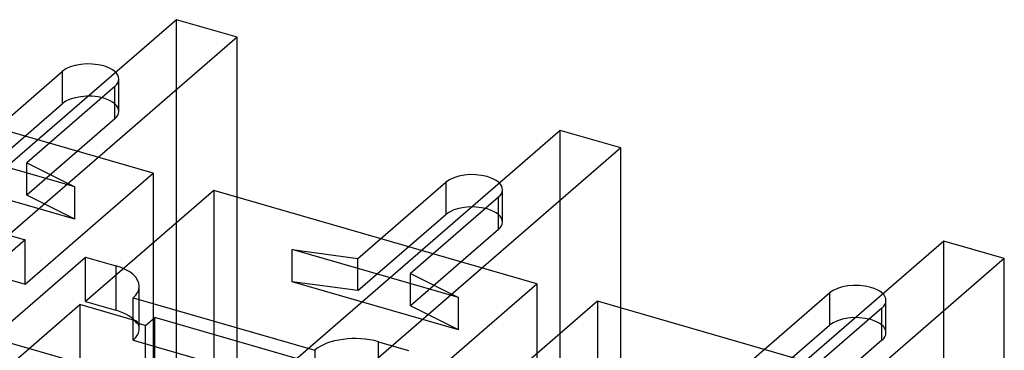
# Model space of a CAD drawing. Header units: millimetres. Extents: x -24 to 80, y -43 to 164.
# Tile 63 of 223: x 25 to 46, y -5 to 2. Entities that reach past the tile are written whole.
import ezdxf

# ---------------------------------------------------------------- set-up
doc = ezdxf.new("R2010")
doc.units = ezdxf.units.MM
doc.layers.add('MAIN-2', color=7, linetype='Continuous')

msp = doc.modelspace()

# ---------------------------------------------------------------- linework, layer by layer
at = {"layer": 'MAIN-2'}
for p, q in [((28.282, 1.882), (21.382, -4.094)), ((29.581, 1.507), (28.282, 1.882)), ((28.282, -13.707), (28.282, 1.882)), ((29.581, 1.507), (22.681, -4.469)), ((29.581, -14.082), (29.581, 1.507)), ((23.944, -0.863), (25.83, 0.771)), ((25.83, 0.771), (25.83, 0.078)), ((27.782, -1.409), (20.854, 0.591)), ((26.956, 0.446), (25.07, -1.188)), ((26.956, -0.247), (26.956, 0.446)), ((27.043, -0.085), (27.043, 0.608)), ((23.944, -1.556), (25.83, 0.078)), ((26.956, -0.247), (25.07, -1.881)), ((36.509, -0.493), (29.609, -6.469)), ((37.808, -0.868), (36.509, -0.493)), ((36.509, -16.082), (36.509, -0.493)), ((26.102, -1.704), (22.534, -0.674)), ((37.808, -0.868), (30.908, -6.844)), ((37.808, -16.457), (37.808, -0.868)), ((25.07, -1.188), (26.102, -1.704)), ((25.07, -1.881), (25.07, -1.188)), ((26.102, -2.397), (22.534, -1.367)), ((25.032, -3.791), (27.782, -1.409)), ((27.782, -1.409), (27.782, -14.14)), ((32.171, -3.238), (34.057, -1.604)), ((34.057, -1.604), (34.057, -2.297)), ((26.102, -2.397), (25.07, -1.881)), ((26.102, -2.397), (26.102, -1.704)), ((29.081, -1.784), (26.331, -4.166)), ((36.009, -3.784), (29.081, -1.784)), ((29.081, -1.784), (29.081, -14.515)), ((35.27, -2.46), (35.27, -1.767)), ((35.183, -1.929), (33.297, -3.563)), ((35.183, -2.622), (35.183, -1.929)), ((32.171, -3.931), (34.057, -2.297)), ((24.383, -2.651), (25.032, -2.838)), ((35.183, -2.622), (33.297, -4.256)), ((25.032, -2.838), (21.382, -5.999)), ((25.032, -3.791), (25.032, -2.838)), ((44.737, -2.868), (37.837, -8.844)), ((46.036, -3.243), (44.737, -2.868)), ((44.737, -18.457), (44.737, -2.868)), ((34.329, -4.079), (30.762, -3.049)), ((30.762, -3.742), (30.762, -3.049)), ((30.762, -3.049), (32.171, -3.238)), ((22.681, -6.374), (26.331, -3.213)), ((26.331, -3.213), (26.981, -3.401)), ((26.331, -4.166), (26.331, -3.213)), ((32.171, -3.931), (32.171, -3.238)), ((46.036, -3.243), (39.136, -9.219)), ((46.036, -18.832), (46.036, -3.243)), ((26.981, -3.401), (26.981, -4.353)), ((33.297, -3.563), (34.329, -4.079)), ((33.297, -4.256), (33.297, -3.563)), ((24.383, -3.603), (25.032, -3.791)), ((34.329, -4.772), (30.762, -3.742)), ((32.171, -3.931), (30.762, -3.742)), ((33.259, -6.166), (36.009, -3.784)), ((36.009, -3.784), (36.009, -16.515)), ((27.481, -4.743), (27.481, -3.834)), ((40.398, -5.613), (42.285, -3.979)), ((42.285, -3.979), (42.285, -4.672)), ((26.331, -4.166), (26.981, -4.353)), ((27.347, -4.993), (27.347, -4.084)), ((27.347, -4.084), (31.244, -5.209)), ((34.329, -4.772), (34.329, -4.079)), ((37.308, -4.159), (34.558, -6.541)), ((44.237, -6.159), (37.308, -4.159)), ((37.308, -4.159), (37.308, -16.89)), ((43.498, -4.835), (43.498, -4.142)), ((22.081, -7.803), (26.206, -4.231)), ((27.429, -4.584), (26.206, -4.231)), ((26.206, -4.231), (26.206, -6.742)), ((34.329, -4.772), (33.297, -4.256)), ((43.41, -4.304), (41.524, -5.938)), ((43.41, -4.997), (43.41, -4.304)), ((29.609, -6.469), (22.681, -4.469)), ((27.429, -4.627), (27.429, -4.584)), ((27.613, -4.68), (27.429, -4.627)), ((27.613, -4.68), (27.813, -4.507)), ((31.927, -5.695), (27.813, -4.507)), ((27.813, -6.109), (27.813, -4.507)), ((27.613, -6.283), (27.613, -4.68)), ((40.398, -6.306), (42.285, -4.672)), ((27.347, -4.993), (31.244, -6.118)), ((32.61, -5.978), (32.61, -5.026)), ((32.61, -5.026), (33.259, -5.213)), ((43.41, -4.997), (41.524, -6.631)), ((31.244, -5.209), (31.244, -6.118))]:
    msp.add_line(p, q, dxfattribs=at)
for centre, major_axis, start_param, end_param in [((26.393, 0.608), (-0.65, 0), -2.094395, -0.523599), ((26.393, 0.608), (-0.65, 0), 3.141499, 4.18879), ((26.393, 0.608), (-0.65, 0), 2.617994, 3.141499), ((26.393, -0.085), (0.65, 0), 1.047198, 2.617994), ((26.393, -0.085), (0.65, 0), -0.000094, 1.047198), ((26.393, -0.085), (0.65, 0), -0.523599, -0.000094), ((34.62, -1.767), (-0.65, 0), -2.094395, -0.523599), ((34.62, -1.767), (-0.65, 0), 3.141499, 4.18879), ((34.62, -1.767), (-0.65, 0), 2.617994, 3.141499), ((34.62, -2.46), (0.65, 0), 1.047198, 2.617994), ((34.62, -2.46), (0.65, 0), -0.000094, 1.047198), ((34.62, -2.46), (0.65, 0), -0.523599, -0.000094), ((26.481, -3.834), (-1, 0), 3.141499, 4.18879), ((42.848, -4.142), (-0.65, 0), -2.094395, -0.523599), ((26.481, -3.834), (-1, 0), 2.617994, 3.141499), ((42.848, -4.142), (-0.65, 0), 3.141499, 4.18879), ((42.848, -4.142), (-0.65, 0), 2.617994, 3.141499), ((26.481, -4.786), (1, 0), 0.324463, 1.047198), ((26.481, -4.743), (1, 0), 0.000024, 0.324463), ((42.848, -4.835), (0.65, 0), 1.047198, 2.617994), ((42.848, -4.835), (0.65, 0), -0.000094, 1.047198), ((26.481, -4.743), (1, 0), -0.523599, 0.000024), ((42.848, -4.835), (0.65, 0), -0.523599, -0.000094), ((32.11, -5.459), (-1, 0), -2.094395, -0.523599)]:
    msp.add_ellipse(centre, major_axis=major_axis, ratio=0.5, start_param=start_param, end_param=end_param, dxfattribs=at)

doc.saveas('drawing.dxf')
